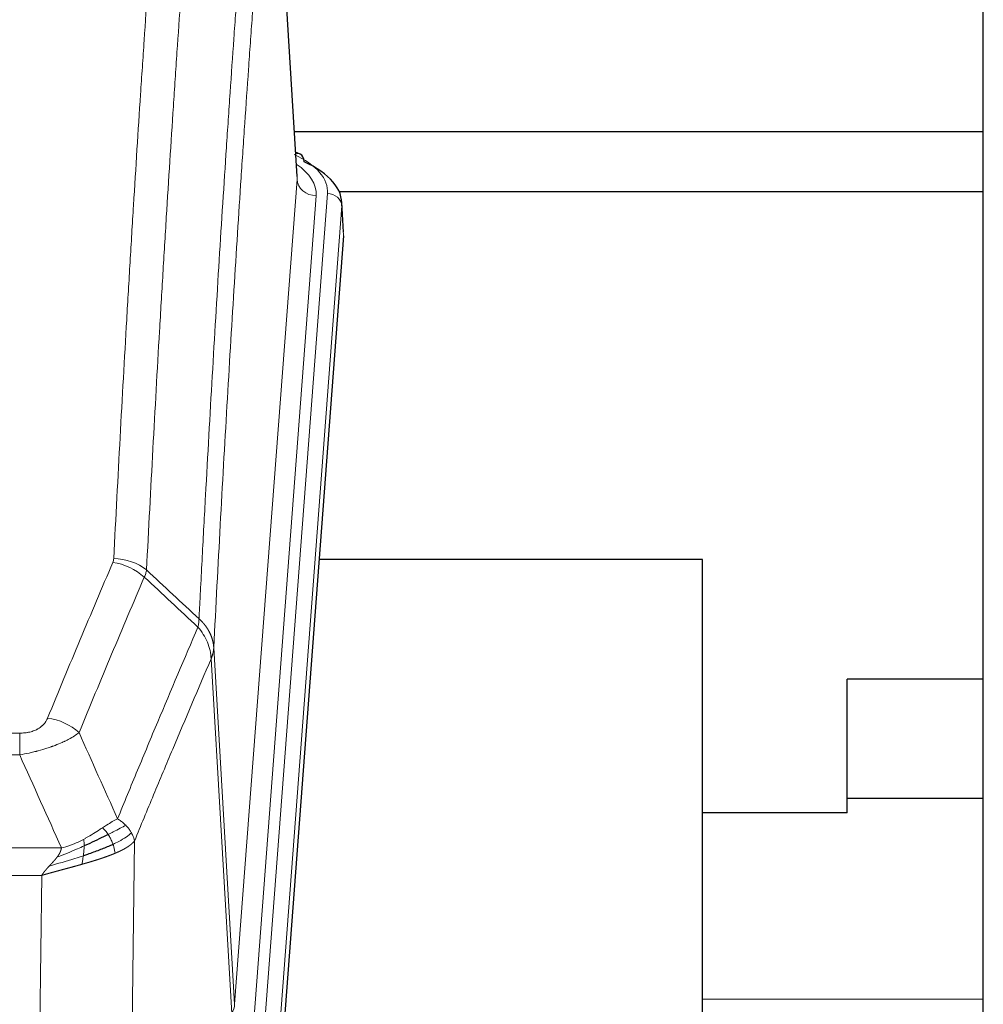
# Model space of a CAD drawing. Header units: inches. Extents: x 0 to 23760, y -13 to 16800.
# Tile 137 of 247: x 6741 to 6943, y 14098 to 14304. Entities that reach past the tile are written whole.
import ezdxf

# ---------------------------------------------------------------- set-up
doc = ezdxf.new("R2010")
doc.units = ezdxf.units.IN
doc.layers.add('1', color=7, linetype='Continuous', true_color=0xffffff)

msp = doc.modelspace()

# ---------------------------------------------------------------- linework, layer by layer
at = {"layer": '1', "color": 2, "linetype": 'Continuous', "lineweight": 25}
for p, q in [((6942.604, 13953.296), (6942.604, 14753.296)), ((6798.873, 14271.056), (6793.622, 14357.692)), ((6942.587, 14280.449), (6798.251, 14280.449)), ((6799.504, 14275.763), (6798.561, 14276.198)), ((6942.614, 14267.845), (6807.731, 14267.845)), ((6808.632, 14259.423), (6808.251, 14265.705)), ((6808.626, 14258.639), (6795.509, 14085.186)), ((6883.764, 14190.875), (6803.496, 14190.875)), ((6883.764, 14002.074), (6883.764, 14190.875)), ((6914.104, 14137.796), (6914.104, 14165.796)), ((6942.605, 14165.796), (6914.104, 14165.796)), ((6942.587, 14140.796), (6914.044, 14140.796)), ((6914.104, 14137.796), (6883.763, 14137.796))]:
    msp.add_line(p, q, dxfattribs=at)
at = {"layer": '1', "color": 110, "linetype": 'Continuous', "lineweight": 13}
for p, q in [((6798.868, 14270.48), (6793.62, 14357.07)), ((6785.802, 14097.707), (6798.868, 14270.48)), ((6802.86, 14267.054), (6789.794, 14094.281)), ((6792.141, 14094.128), (6805.252, 14267.489)), ((6808.246, 14264.919), (6795.135, 14091.558)), ((6808.626, 14258.639), (6808.246, 14264.919)), ((6781.425, 14172.384), (6785.802, 14097.707)), ((6785.221, 14095.798), (6780.869, 14170.05)), ((6535.433, 14154.503), (6740.776, 14154.503)), ((6740.776, 14149.939), (6740.776, 14154.503)), ((6740.776, 14149.939), (6535.433, 14149.939)), ((6764.826, 14131.905), (6763.869, 14056.255)), ((6526.702, 14130.46), (6749.507, 14130.46)), ((6745.394, 14124.716), (6530.814, 14124.716)), ((6744.426, 14048.22), (6745.394, 14124.716)), ((6942.608, 14098.796), (6883.77, 14098.796))]:
    msp.add_line(p, q, dxfattribs=at)
for centre, major_axis, ratio, start_param, end_param in [((6798.247, 14273.039), (1.258, 2.724), 0.6272114, 6.2831797, 6.7581181), ((6781.232, 14267.863), (24.034, 0.016), 0.461198, 6.2480186, 7.0671317), ((6778.841, 14267.428), (24.034, 0.016), 0.461198, 6.2480186, 6.8801307), ((6802.86, 14270.602), (3.989, -0.302), 0.8864705, 3.2608937, 4.7793301), ((6805.252, 14264.828), (2.991, -0.226), 0.8864705, 0.119301, 1.6377375), ((6760.284, 14181.963), (-9.188, 3.948), 0.8056434, 4.2999866, 5.045624), ((6760.471, 14182.755), (-9.987, 0.512), 0.8285973, 3.9974013, 4.7548106), ((6746.623, 14149.501), (9.245, -3.812), 0.7933159, 1.14397, 1.886928), ((6765.776, 14098.219), (-20.038, 0.241), 0.4621297, 2.903225, 3.1123764)]:
    msp.add_ellipse(centre, major_axis=major_axis, ratio=ratio, start_param=start_param, end_param=end_param, dxfattribs=at)
at = {"layer": '1', "color": 2, "linetype": 'Continuous', "lineweight": 25}
for centre, major_axis, ratio, start_param, end_param in [((6798.247, 14273.039), (1.258, 2.724), 0.6272114, 5.3993548, 6.2831797), ((6781.232, 14265.202), (27.03, 0.194), 0.4633579, 6.2451225, 7.0642357)]:
    msp.add_ellipse(centre, major_axis=major_axis, ratio=ratio, start_param=start_param, end_param=end_param, dxfattribs=at)
at = {"layer": '1', "color": 110, "linetype": 'Continuous', "lineweight": 13}
for points, knots in [([(6760.471, 14191.044), (6760.909, 14199.623), (6761.799, 14216.541), (6762.72, 14232.984), (6763.422, 14245.136), (6763.658, 14249.158), (6764.134, 14257.14), (6764.374, 14261.102), (6765.099, 14272.897), (6765.59, 14280.639), (6766.214, 14290.163), (6766.339, 14292.06), (6766.59, 14295.839), (6766.969, 14301.483), (6767.351, 14307.057), (6768.122, 14318.112), (6769.164, 14332.601), (6770.772, 14353.586), (6771.872, 14367.076), (6772.43, 14373.696)], [0, 0, 0, 0, 0.125, 0.25, 0.25, 0.3125, 0.3125, 0.375, 0.375, 0.5, 0.5, 0.53125, 0.53125, 0.5625, 0.625, 0.625, 0.75, 0.875, 1, 1, 1, 1]), ([(6779.313, 14371.106), (6778.755, 14364.494), (6777.653, 14351.019), (6776.043, 14330.059), (6774.999, 14315.586), (6774.228, 14304.545), (6773.845, 14298.977), (6773.466, 14293.339), (6773.214, 14289.565), (6773.089, 14287.67), (6772.465, 14278.157), (6771.973, 14270.424), (6771.246, 14258.643), (6771.006, 14254.686), (6770.53, 14246.713), (6770.294, 14242.696), (6769.591, 14230.558), (6768.669, 14214.135), (6767.777, 14197.236), (6767.339, 14188.668)], [0, 0, 0, 0, 0.125, 0.25, 0.375, 0.375, 0.4375, 0.46875, 0.46875, 0.5, 0.5, 0.625, 0.625, 0.6875, 0.6875, 0.75, 0.75, 0.875, 1, 1, 1, 1]), ([(6778.336, 14178.446), (6778.391, 14179.536), (6778.447, 14180.624), (6778.559, 14182.797), (6778.728, 14186.05), (6779.123, 14193.6), (6779.467, 14200.002), (6780.16, 14212.711), (6781.1, 14229.409), (6782.559, 14253.71), (6783.563, 14269.415), (6784.137, 14278.109), (6784.201, 14279.073), (6784.329, 14280.997), (6784.522, 14283.877), (6784.973, 14290.556), (6785.365, 14296.208), (6785.693, 14300.879), (6785.759, 14301.811), (6785.891, 14303.671), (6786.089, 14306.455), (6786.554, 14312.909), (6786.957, 14318.367), (6787.769, 14329.186), (6788.866, 14343.351), (6789.993, 14356.995), (6790.565, 14363.686)], [0, 0, 0, 0, 0.015625, 0.015625, 0.03125, 0.0625, 0.125, 0.125, 0.25, 0.375, 0.5, 0.5, 0.515625, 0.515625, 0.53125, 0.5625, 0.625, 0.625, 0.640625, 0.640625, 0.65625, 0.6875, 0.75, 0.75, 0.875, 1, 1, 1, 1]), ([(6793.62, 14357.07), (6793.05, 14350.397), (6791.926, 14336.791), (6790.832, 14322.666), (6790.022, 14311.878), (6789.621, 14306.436), (6789.157, 14300.001), (6788.959, 14297.225), (6788.828, 14295.37), (6788.762, 14294.441), (6788.434, 14289.784), (6788.044, 14284.148), (6787.594, 14277.489), (6787.402, 14274.618), (6787.274, 14272.699), (6787.21, 14271.738), (6786.638, 14263.07), (6785.637, 14247.413), (6784.182, 14223.187), (6782.776, 14198.218), (6781.87, 14181.078), (6781.425, 14172.384)], [0, 0, 0, 0, 0.125, 0.25, 0.25, 0.3125, 0.34375, 0.359375, 0.359375, 0.375, 0.375, 0.4375, 0.46875, 0.484375, 0.484375, 0.5, 0.5, 0.625, 0.75, 0.875, 1, 1, 1, 1]), ([(6746.623, 14157.657), (6747.757, 14160.418), (6748.892, 14163.169), (6751.164, 14168.646), (6752.302, 14171.374), (6755.717, 14179.522), (6757.998, 14184.908), (6760.284, 14190.249)], [0, 0, 0, 0, 0.25, 0.25, 0.5, 0.5, 1, 1, 1, 1]), ([(6760.471, 14191.044), (6760.464, 14190.91), (6760.446, 14190.776), (6760.383, 14190.511), (6760.34, 14190.38), (6760.284, 14190.249)], [0, 0, 0, 0, 0.5, 0.5, 1, 1, 1, 1]), ([(6766.88, 14187.162), (6764.592, 14181.826), (6762.308, 14176.444), (6758.889, 14168.303), (6757.75, 14165.578), (6755.475, 14160.106), (6754.338, 14157.358), (6753.203, 14154.599)], [0, 0, 0, 0, 0.5, 0.5, 0.75, 0.75, 1, 1, 1, 1]), ([(6778.336, 14178.446), (6778.315, 14178.182), (6778.299, 14177.895), (6778.241, 14177.305), (6778.199, 14177.002), (6778.124, 14176.708)], [0, 0, 0, 0, 0.5, 0.5, 1, 1, 1, 1]), ([(6778.336, 14178.446), (6778.348, 14178.434), (6778.374, 14178.411), (6778.412, 14178.377), (6778.45, 14178.342), (6778.488, 14178.307), (6778.526, 14178.271), (6778.565, 14178.234), (6778.603, 14178.198), (6778.642, 14178.16), (6778.681, 14178.123), (6778.719, 14178.084), (6778.758, 14178.046), (6778.797, 14178.007), (6778.836, 14177.967), (6778.875, 14177.927), (6778.914, 14177.886), (6778.954, 14177.845), (6778.993, 14177.804), (6779.032, 14177.762), (6779.071, 14177.719), (6779.11, 14177.676), (6779.15, 14177.632), (6779.189, 14177.588), (6779.228, 14177.544), (6779.267, 14177.499), (6779.306, 14177.453), (6779.345, 14177.407), (6779.385, 14177.36), (6779.424, 14177.313), (6779.462, 14177.265), (6779.501, 14177.217), (6779.54, 14177.168), (6779.579, 14177.119), (6779.617, 14177.069), (6779.656, 14177.019), (6779.694, 14176.968), (6779.733, 14176.917), (6779.771, 14176.865), (6779.809, 14176.812), (6779.846, 14176.759), (6779.884, 14176.706), (6779.922, 14176.651), (6779.959, 14176.597), (6779.996, 14176.542), (6780.033, 14176.486), (6780.07, 14176.429), (6780.106, 14176.372), (6780.142, 14176.315), (6780.178, 14176.257), (6780.214, 14176.198), (6780.249, 14176.139), (6780.285, 14176.08), (6780.319, 14176.019), (6780.354, 14175.958), (6780.388, 14175.897), (6780.422, 14175.835), (6780.456, 14175.773), (6780.489, 14175.709), (6780.524, 14175.641), (6780.561, 14175.568), (6780.6, 14175.491), (6780.637, 14175.413), (6780.674, 14175.334), (6780.71, 14175.256), (6780.745, 14175.177), (6780.779, 14175.098), (6780.812, 14175.018), (6780.845, 14174.939), (6780.877, 14174.859), (6780.908, 14174.778), (6780.938, 14174.698), (6780.967, 14174.618), (6780.995, 14174.537), (6781.023, 14174.456), (6781.049, 14174.375), (6781.075, 14174.293), (6781.1, 14174.212), (6781.124, 14174.13), (6781.147, 14174.048), (6781.169, 14173.966), (6781.191, 14173.884), (6781.211, 14173.801), (6781.231, 14173.719), (6781.25, 14173.636), (6781.268, 14173.553), (6781.285, 14173.47), (6781.301, 14173.387), (6781.316, 14173.304), (6781.33, 14173.221), (6781.344, 14173.137), (6781.357, 14173.054), (6781.368, 14172.97), (6781.379, 14172.887), (6781.389, 14172.803), (6781.398, 14172.719), (6781.406, 14172.635), (6781.413, 14172.552), (6781.42, 14172.468), (6781.423, 14172.412), (6781.425, 14172.384)], [0, 0, 0, 0, 0.0069372, 0.0139334, 0.0209887, 0.028103, 0.0352764, 0.0425088, 0.0498003, 0.0571509, 0.0645605, 0.0720292, 0.0795569, 0.0871437, 0.0947896, 0.1024945, 0.1102584, 0.1180815, 0.1259636, 0.1339048, 0.141905, 0.1499643, 0.1580827, 0.1662601, 0.1744966, 0.1827922, 0.1911468, 0.1995605, 0.2080333, 0.2165651, 0.225156, 0.233806, 0.2425151, 0.2512832, 0.2601104, 0.2689967, 0.277942, 0.2869465, 0.29601, 0.3051325, 0.3143142, 0.3235549, 0.3328547, 0.3422136, 0.3516315, 0.3611085, 0.3706446, 0.3802398, 0.3898941, 0.3996074, 0.4093798, 0.4192113, 0.4291019, 0.4390515, 0.4490602, 0.459128, 0.4692549, 0.4794409, 0.4896859, 0.4999901, 0.5124905, 0.524991, 0.5374914, 0.5499918, 0.5624922, 0.5749926, 0.587493, 0.5999934, 0.6124937, 0.6249941, 0.6374944, 0.6499948, 0.6624951, 0.6749954, 0.6874957, 0.699996, 0.7124963, 0.7249966, 0.7374968, 0.7499971, 0.7624973, 0.7749976, 0.7874978, 0.799998, 0.8124982, 0.8249984, 0.8374986, 0.8499988, 0.8624989, 0.8749991, 0.8874992, 0.8999993, 0.9124995, 0.9249996, 0.9374997, 0.9499998, 0.9624998, 0.9749999, 0.9875, 1, 1, 1, 1]), ([(6761.27, 14136.551), (6762.668, 14139.966), (6764.067, 14143.364), (6766.869, 14150.126), (6768.272, 14153.49), (6772.486, 14163.529), (6775.302, 14170.153), (6778.124, 14176.708)], [0, 0, 0, 0, 0.25, 0.25, 0.5, 0.5, 1, 1, 1, 1]), ([(6778.124, 14176.708), (6778.532, 14176.225), (6778.905, 14175.715), (6779.564, 14174.651), (6779.849, 14174.098), (6780.32, 14172.967), (6780.506, 14172.388), (6780.77, 14171.221), (6780.848, 14170.633), (6780.869, 14170.05)], [0, 0, 0, 0, 0.25, 0.25, 0.5, 0.5, 0.75, 0.75, 1, 1, 1, 1]), ([(6781.425, 14172.384), (6781.425, 14172.377), (6781.423, 14172.351), (6781.42, 14172.294), (6781.413, 14172.203), (6781.401, 14172.076), (6781.383, 14171.914), (6781.354, 14171.716), (6781.312, 14171.484), (6781.268, 14171.285), (6781.23, 14171.131), (6781.204, 14171.035), (6781.178, 14170.941), (6781.151, 14170.85), (6781.124, 14170.76), (6781.096, 14170.673), (6781.068, 14170.588), (6781.04, 14170.504), (6781.011, 14170.424), (6780.983, 14170.345), (6780.954, 14170.268), (6780.926, 14170.194), (6780.897, 14170.121), (6780.878, 14170.074), (6780.869, 14170.05)], [0, 0, 0, 0, 0.0092499, 0.0337179, 0.073404, 0.128308, 0.1984299, 0.2837694, 0.3843264, 0.5001005, 0.5424888, 0.5838484, 0.6241794, 0.6634821, 0.7017567, 0.7390032, 0.7752221, 0.8104134, 0.8445775, 0.8777146, 0.909825, 0.9409091, 0.9709673, 1, 1, 1, 1]), ([(6780.869, 14170.05), (6778.183, 14163.818), (6775.503, 14157.522), (6771.493, 14147.986), (6770.157, 14144.792), (6767.489, 14138.372), (6766.157, 14135.146), (6764.826, 14131.905)], [0, 0, 0, 0, 0.5, 0.5, 0.75, 0.75, 1, 1, 1, 1]), ([(6746.623, 14157.657), (6746.602, 14157.606), (6746.58, 14157.555), (6746.533, 14157.453), (6746.509, 14157.402), (6746.434, 14157.251), (6746.379, 14157.151), (6746.262, 14156.953), (6746.198, 14156.856), (6746.061, 14156.663), (6745.988, 14156.568), (6745.831, 14156.38), (6745.747, 14156.287), (6745.612, 14156.151), (6745.565, 14156.105), (6745.469, 14156.016), (6745.419, 14155.971), (6745.265, 14155.84), (6745.157, 14155.756), (6744.929, 14155.593), (6744.809, 14155.514), (6744.62, 14155.401), (6744.523, 14155.346), (6744.422, 14155.293), (6744.353, 14155.257), (6744.319, 14155.24), (6744.144, 14155.154), (6744, 14155.091), (6743.553, 14154.914), (6743.236, 14154.815), (6742.816, 14154.715), (6742.731, 14154.696), (6742.558, 14154.661), (6742.471, 14154.645), (6742.209, 14154.601), (6742.033, 14154.577), (6741.679, 14154.54), (6741.5, 14154.526), (6741.14, 14154.507), (6740.958, 14154.503), (6740.776, 14154.503)], [0, 0, 0, 0, 0.03125, 0.03125, 0.0625, 0.0625, 0.125, 0.125, 0.1875, 0.1875, 0.25, 0.25, 0.3125, 0.3125, 0.34375, 0.34375, 0.375, 0.375, 0.4375, 0.4375, 0.5, 0.5, 0.53125, 0.546875, 0.546875, 0.5625, 0.5625, 0.625, 0.625, 0.75, 0.75, 0.78125, 0.78125, 0.8125, 0.8125, 0.875, 0.875, 0.9375, 0.9375, 1, 1, 1, 1]), ([(6753.203, 14154.599), (6752.905, 14154.366), (6752.579, 14154.135), (6751.866, 14153.678), (6751.479, 14153.451), (6750.851, 14153.115), (6750.579, 14152.976), (6750.294, 14152.837), (6750.179, 14152.782), (6750.121, 14152.754), (6749.945, 14152.672), (6749.826, 14152.617), (6749.224, 14152.346), (6748.715, 14152.135), (6748.043, 14151.879), (6747.906, 14151.829), (6747.699, 14151.753), (6747.63, 14151.728), (6747.49, 14151.678), (6747.42, 14151.654), (6747.068, 14151.531), (6746.781, 14151.435), (6745.905, 14151.154), (6745.3, 14150.976), (6744.596, 14150.787), (6744.518, 14150.766), (6744.36, 14150.725), (6744.281, 14150.704), (6744.043, 14150.643), (6743.884, 14150.603), (6743.404, 14150.486), (6743.081, 14150.41), (6742.106, 14150.193), (6741.446, 14150.06), (6740.776, 14149.939)], [0, 0, 0, 0, 0.125, 0.125, 0.25, 0.25, 0.3125, 0.328125, 0.328125, 0.34375, 0.34375, 0.375, 0.375, 0.5, 0.5, 0.53125, 0.53125, 0.546875, 0.546875, 0.5625, 0.5625, 0.625, 0.625, 0.75, 0.75, 0.765625, 0.765625, 0.78125, 0.78125, 0.8125, 0.8125, 0.875, 0.875, 1, 1, 1, 1]), ([(6761.27, 14136.551), (6760.577, 14136.224), (6759.81, 14135.758), (6758.684, 14135.038), (6758.393, 14134.85), (6758.094, 14134.656)], [0, 0, 0, 0, 0.75, 0.75, 1, 1, 1, 1]), ([(6762.977, 14135.207), (6762.854, 14135.33), (6762.726, 14135.452), (6762.394, 14135.748), (6762.183, 14135.919), (6761.741, 14136.246), (6761.51, 14136.403), (6761.27, 14136.551)], [0, 0, 0, 0, 0.25, 0.25, 0.625, 0.625, 1, 1, 1, 1]), ([(6758.094, 14134.656), (6757.945, 14134.559), (6757.793, 14134.461), (6757.179, 14134.064), (6756.7, 14133.757), (6755.706, 14133.143), (6755.191, 14132.836), (6754.484, 14132.442), (6754.305, 14132.344), (6754.125, 14132.248)], [0, 0, 0, 0, 0.125, 0.125, 0.5, 0.5, 0.875, 0.875, 1, 1, 1, 1]), ([(6759.319, 14133.276), (6759.22, 14133.431), (6759.119, 14133.579), (6758.862, 14133.923), (6758.704, 14134.107), (6758.394, 14134.422), (6758.24, 14134.554), (6758.094, 14134.656)], [0, 0, 0, 0, 0.25, 0.25, 0.625, 0.625, 1, 1, 1, 1]), ([(6762.977, 14135.207), (6762.278, 14134.824), (6761.407, 14134.352), (6760.047, 14133.646), (6759.69, 14133.463), (6759.319, 14133.276)], [0, 0, 0, 0, 0.75, 0.75, 1, 1, 1, 1]), ([(6764.187, 14133.619), (6763.575, 14133.035), (6762.679, 14132.426), (6761.149, 14131.611), (6760.739, 14131.407), (6760.304, 14131.203)], [0, 0, 0, 0, 0.75, 0.75, 1, 1, 1, 1]), ([(6764.187, 14133.619), (6764.148, 14133.688), (6764.108, 14133.757), (6763.94, 14134.033), (6763.801, 14134.237), (6763.498, 14134.635), (6763.333, 14134.83), (6763.098, 14135.082), (6763.038, 14135.145), (6762.977, 14135.207)], [0, 0, 0, 0, 0.125, 0.125, 0.5, 0.5, 0.875, 0.875, 1, 1, 1, 1]), ([(6764.826, 14131.905), (6764.742, 14132.339), (6764.6, 14132.772), (6764.337, 14133.339), (6764.265, 14133.479), (6764.187, 14133.619)], [0, 0, 0, 0, 0.75, 0.75, 1, 1, 1, 1]), ([(6754.125, 14132.248), (6753.765, 14132.057), (6753.397, 14131.871), (6751.904, 14131.168), (6750.727, 14130.725), (6749.507, 14130.46)], [0, 0, 0, 0, 0.25, 0.25, 1, 1, 1, 1]), ([(6754.275, 14130.879), (6754.277, 14131.034), (6754.275, 14131.182), (6754.262, 14131.525), (6754.246, 14131.709), (6754.198, 14132.021), (6754.165, 14132.15), (6754.125, 14132.248)], [0, 0, 0, 0, 0.25, 0.25, 0.625, 0.625, 1, 1, 1, 1]), ([(6760.304, 14131.203), (6760.274, 14131.291), (6760.241, 14131.38), (6760.107, 14131.737), (6759.994, 14132.008), (6759.744, 14132.536), (6759.608, 14132.794), (6759.417, 14133.119), (6759.368, 14133.198), (6759.319, 14133.276)], [0, 0, 0, 0, 0.125, 0.125, 0.5, 0.5, 0.875, 0.875, 1, 1, 1, 1]), ([(6764.826, 14131.905), (6764.82, 14131.898), (6764.809, 14131.884), (6764.79, 14131.862), (6764.772, 14131.841), (6764.754, 14131.82), (6764.735, 14131.798), (6764.716, 14131.777), (6764.697, 14131.756), (6764.678, 14131.735), (6764.659, 14131.714), (6764.64, 14131.694), (6764.62, 14131.673), (6764.6, 14131.652), (6764.58, 14131.632), (6764.56, 14131.611), (6764.54, 14131.591), (6764.52, 14131.571), (6764.499, 14131.55), (6764.478, 14131.53), (6764.458, 14131.51), (6764.437, 14131.49), (6764.416, 14131.471), (6764.394, 14131.451), (6764.373, 14131.431), (6764.352, 14131.412), (6764.33, 14131.392), (6764.308, 14131.373), (6764.286, 14131.353), (6764.264, 14131.334), (6764.242, 14131.315), (6764.22, 14131.296), (6764.198, 14131.277), (6764.175, 14131.258), (6764.153, 14131.239), (6764.13, 14131.22), (6764.107, 14131.202), (6764.085, 14131.183), (6764.062, 14131.165), (6764.039, 14131.146), (6764.015, 14131.128), (6763.992, 14131.11), (6763.969, 14131.092), (6763.946, 14131.074), (6763.922, 14131.056), (6763.899, 14131.038), (6763.875, 14131.02), (6763.851, 14131.002), (6763.827, 14130.985), (6763.804, 14130.967), (6763.78, 14130.949), (6763.756, 14130.932), (6763.732, 14130.915), (6763.707, 14130.898), (6763.683, 14130.88), (6763.659, 14130.863), (6763.635, 14130.846), (6763.61, 14130.83), (6763.586, 14130.813), (6763.562, 14130.796), (6763.537, 14130.779), (6763.512, 14130.763), (6763.488, 14130.746), (6763.463, 14130.73), (6763.439, 14130.714), (6763.414, 14130.698), (6763.389, 14130.681), (6763.364, 14130.665), (6763.339, 14130.649), (6763.315, 14130.633), (6763.29, 14130.618), (6763.265, 14130.602), (6763.24, 14130.586), (6763.215, 14130.571), (6763.19, 14130.555), (6763.165, 14130.54), (6763.14, 14130.525), (6763.115, 14130.509), (6763.09, 14130.494), (6763.065, 14130.479), (6763.04, 14130.464), (6763.015, 14130.449), (6762.99, 14130.434), (6762.964, 14130.42), (6762.939, 14130.405), (6762.914, 14130.39), (6762.889, 14130.376), (6762.864, 14130.361), (6762.839, 14130.347), (6762.814, 14130.333), (6762.789, 14130.318), (6762.764, 14130.304), (6762.739, 14130.29), (6762.714, 14130.276), (6762.689, 14130.262), (6762.664, 14130.249), (6762.639, 14130.235), (6762.614, 14130.221), (6762.589, 14130.208), (6762.564, 14130.194), (6762.539, 14130.181), (6762.514, 14130.167), (6762.49, 14130.154), (6762.465, 14130.141), (6762.44, 14130.128), (6762.415, 14130.115), (6762.391, 14130.102), (6762.366, 14130.089), (6762.341, 14130.076), (6762.317, 14130.063), (6762.292, 14130.051), (6762.268, 14130.038), (6762.243, 14130.026), (6762.219, 14130.013), (6762.195, 14130.001), (6762.17, 14129.988), (6762.146, 14129.976), (6762.122, 14129.964), (6762.098, 14129.952), (6762.074, 14129.94), (6762.05, 14129.928), (6762.026, 14129.916), (6762.002, 14129.904), (6761.978, 14129.893), (6761.954, 14129.881), (6761.93, 14129.87), (6761.907, 14129.858), (6761.883, 14129.847), (6761.86, 14129.835), (6761.836, 14129.824), (6761.813, 14129.813), (6761.789, 14129.802), (6761.766, 14129.791), (6761.743, 14129.78), (6761.72, 14129.769), (6761.697, 14129.758), (6761.674, 14129.747), (6761.651, 14129.737), (6761.628, 14129.726), (6761.606, 14129.715), (6761.583, 14129.705), (6761.56, 14129.694), (6761.538, 14129.684), (6761.515, 14129.674), (6761.493, 14129.664), (6761.471, 14129.654), (6761.449, 14129.643), (6761.427, 14129.633), (6761.405, 14129.624), (6761.383, 14129.614), (6761.361, 14129.604), (6761.34, 14129.594), (6761.318, 14129.585), (6761.297, 14129.575), (6761.275, 14129.565), (6761.254, 14129.556), (6761.233, 14129.547), (6761.212, 14129.537), (6761.191, 14129.528), (6761.17, 14129.519), (6761.149, 14129.51), (6761.129, 14129.501), (6761.108, 14129.492), (6761.088, 14129.483), (6761.067, 14129.474), (6761.047, 14129.465), (6761.027, 14129.457), (6761.007, 14129.448), (6760.987, 14129.439), (6760.967, 14129.431), (6760.948, 14129.422), (6760.928, 14129.414), (6760.909, 14129.406), (6760.889, 14129.397), (6760.87, 14129.389), (6760.851, 14129.381), (6760.832, 14129.373), (6760.813, 14129.365), (6760.801, 14129.36), (6760.795, 14129.357)], [0, 0, 0, 0, 0.0080212, 0.0160154, 0.0239827, 0.0319231, 0.0398365, 0.0477229, 0.0555824, 0.0634149, 0.0712205, 0.0789992, 0.0867509, 0.0944756, 0.1021734, 0.1098443, 0.1174881, 0.1251051, 0.1326951, 0.1402581, 0.1477942, 0.1553034, 0.1627856, 0.1702408, 0.1776691, 0.1850704, 0.1924448, 0.1997923, 0.2071128, 0.2144063, 0.2216729, 0.2289126, 0.2361253, 0.243311, 0.2504698, 0.2576016, 0.2647065, 0.2717845, 0.2788355, 0.2858595, 0.2928566, 0.2998268, 0.30677, 0.3136862, 0.3205755, 0.3274379, 0.3342733, 0.3410817, 0.3478632, 0.3546178, 0.3613454, 0.3680461, 0.3747198, 0.3813665, 0.3879863, 0.3945792, 0.4011451, 0.4076841, 0.4141961, 0.4206811, 0.4271393, 0.4335704, 0.4399746, 0.4463519, 0.4527022, 0.4590256, 0.465322, 0.4715915, 0.477834, 0.4840496, 0.4902382, 0.4963999, 0.5025346, 0.5086424, 0.5147232, 0.5207771, 0.526804, 0.532804, 0.5387771, 0.5447232, 0.5506423, 0.5565345, 0.5623997, 0.568238, 0.5740494, 0.5798338, 0.5855912, 0.5913217, 0.5970253, 0.6027019, 0.6083515, 0.6139742, 0.61957, 0.6251388, 0.6306807, 0.6361956, 0.6416836, 0.6471446, 0.6525787, 0.6579858, 0.663366, 0.6687192, 0.6740455, 0.6793448, 0.6846172, 0.6898627, 0.6950812, 0.7002727, 0.7054373, 0.710575, 0.7156857, 0.7207694, 0.7258262, 0.7308561, 0.735859, 0.740835, 0.745784, 0.7507061, 0.7556012, 0.7604694, 0.7653107, 0.7701249, 0.7749123, 0.7796727, 0.7844061, 0.7891127, 0.7937922, 0.7984448, 0.8030705, 0.8076692, 0.812241, 0.8167858, 0.8213037, 0.8257947, 0.8302587, 0.8346957, 0.8391058, 0.843489, 0.8478452, 0.8521745, 0.8564768, 0.8607522, 0.8650006, 0.8692221, 0.8734166, 0.8775842, 0.8817249, 0.8858386, 0.8899254, 0.8939852, 0.8980181, 0.902024, 0.906003, 0.909955, 0.9138802, 0.9177783, 0.9216495, 0.9254938, 0.9293111, 0.9331015, 0.936865, 0.9406015, 0.944311, 0.9479937, 0.9516493, 0.9552781, 0.9588799, 0.9624547, 0.9660026, 0.9695236, 0.9730176, 0.9764847, 0.9799249, 0.9833381, 0.9867243, 0.9900837, 0.993416, 0.9967215, 1, 1, 1, 1]), ([(6754.275, 14130.879), (6753.818, 14130.675), (6753.354, 14130.471), (6751.483, 14129.666), (6750.047, 14129.083), (6748.636, 14128.561)], [0, 0, 0, 0, 0.25, 0.25, 1, 1, 1, 1]), ([(6748.636, 14128.561), (6748.644, 14128.572), (6748.66, 14128.593), (6748.684, 14128.625), (6748.707, 14128.657), (6748.73, 14128.689), (6748.753, 14128.72), (6748.775, 14128.752), (6748.797, 14128.783), (6748.819, 14128.815), (6748.84, 14128.846), (6748.861, 14128.877), (6748.882, 14128.908), (6748.902, 14128.939), (6748.922, 14128.97), (6748.942, 14129.001), (6748.961, 14129.031), (6748.98, 14129.062), (6748.999, 14129.092), (6749.017, 14129.123), (6749.035, 14129.153), (6749.053, 14129.183), (6749.07, 14129.213), (6749.087, 14129.243), (6749.104, 14129.273), (6749.12, 14129.303), (6749.136, 14129.332), (6749.152, 14129.362), (6749.167, 14129.391), (6749.182, 14129.421), (6749.197, 14129.45), (6749.211, 14129.479), (6749.225, 14129.508), (6749.239, 14129.537), (6749.252, 14129.566), (6749.265, 14129.594), (6749.278, 14129.623), (6749.29, 14129.652), (6749.302, 14129.68), (6749.314, 14129.708), (6749.325, 14129.737), (6749.336, 14129.765), (6749.347, 14129.793), (6749.357, 14129.821), (6749.368, 14129.848), (6749.377, 14129.876), (6749.387, 14129.904), (6749.396, 14129.931), (6749.404, 14129.959), (6749.413, 14129.986), (6749.421, 14130.013), (6749.429, 14130.04), (6749.436, 14130.067), (6749.443, 14130.094), (6749.45, 14130.121), (6749.456, 14130.148), (6749.462, 14130.174), (6749.468, 14130.201), (6749.473, 14130.227), (6749.478, 14130.253), (6749.483, 14130.279), (6749.488, 14130.305), (6749.492, 14130.331), (6749.495, 14130.357), (6749.499, 14130.383), (6749.502, 14130.409), (6749.505, 14130.434), (6749.506, 14130.451), (6749.507, 14130.46)], [0, 0, 0, 0, 0.0185022, 0.0368847, 0.0551481, 0.073293, 0.0913199, 0.1092294, 0.1270222, 0.1446988, 0.1622598, 0.1797059, 0.1970378, 0.2142561, 0.2313614, 0.2483544, 0.265236, 0.2820066, 0.2986672, 0.3152184, 0.331661, 0.3479958, 0.3642235, 0.380345, 0.3963611, 0.4122725, 0.4280803, 0.4437851, 0.459388, 0.4748898, 0.4902915, 0.5055939, 0.5207981, 0.535905, 0.5509156, 0.565831, 0.5806521, 0.5953801, 0.6100159, 0.6245607, 0.6390157, 0.6533819, 0.6676604, 0.6818526, 0.6959596, 0.7099825, 0.7239227, 0.7377815, 0.75156, 0.7652597, 0.7788818, 0.7924277, 0.8058989, 0.8192966, 0.8326224, 0.8458776, 0.8590638, 0.8721825, 0.8852351, 0.8982233, 0.9111485, 0.9240124, 0.9368166, 0.9495628, 0.9622525, 0.9748874, 0.9874694, 1, 1, 1, 1]), ([(6754.107, 14128.819), (6754.119, 14128.906), (6754.13, 14128.993), (6754.175, 14129.346), (6754.204, 14129.615), (6754.248, 14130.14), (6754.263, 14130.398), (6754.273, 14130.722), (6754.274, 14130.801), (6754.275, 14130.879)], [0, 0, 0, 0, 0.125, 0.125, 0.5, 0.5, 0.875, 0.875, 1, 1, 1, 1]), ([(6760.795, 14129.357), (6760.723, 14129.718), (6760.624, 14130.177), (6760.422, 14130.852), (6760.366, 14131.026), (6760.304, 14131.203)], [0, 0, 0, 0, 0.75, 0.75, 1, 1, 1, 1]), ([(6754.107, 14128.819), (6753.529, 14128.628), (6752.941, 14128.44), (6750.567, 14127.698), (6748.738, 14127.168), (6746.965, 14126.664)], [0, 0, 0, 0, 0.25, 0.25, 1, 1, 1, 1]), ([(6746.965, 14126.664), (6746.979, 14126.679), (6747.007, 14126.71), (6747.049, 14126.755), (6747.09, 14126.798), (6747.129, 14126.841), (6747.167, 14126.883), (6747.205, 14126.923), (6747.241, 14126.962), (6747.276, 14127), (6747.311, 14127.037), (6747.344, 14127.073), (6747.376, 14127.108), (6747.407, 14127.142), (6747.437, 14127.174), (6747.466, 14127.205), (6747.494, 14127.235), (6747.521, 14127.264), (6747.546, 14127.292), (6747.571, 14127.319), (6747.595, 14127.345), (6747.617, 14127.369), (6747.639, 14127.392), (6747.659, 14127.415), (6747.679, 14127.436), (6747.697, 14127.456), (6747.715, 14127.474), (6747.731, 14127.492), (6747.746, 14127.508), (6747.76, 14127.524), (6747.773, 14127.538), (6747.786, 14127.551), (6747.797, 14127.563), (6747.807, 14127.574), (6747.815, 14127.584), (6747.823, 14127.592), (6747.83, 14127.6), (6747.836, 14127.606), (6747.841, 14127.611), (6747.853, 14127.625), (6747.874, 14127.648), (6747.903, 14127.68), (6747.931, 14127.712), (6747.96, 14127.744), (6747.988, 14127.776), (6748.015, 14127.807), (6748.043, 14127.838), (6748.07, 14127.869), (6748.096, 14127.899), (6748.122, 14127.93), (6748.148, 14127.96), (6748.174, 14127.99), (6748.199, 14128.019), (6748.224, 14128.049), (6748.249, 14128.078), (6748.273, 14128.107), (6748.297, 14128.136), (6748.321, 14128.164), (6748.344, 14128.192), (6748.367, 14128.22), (6748.39, 14128.248), (6748.412, 14128.275), (6748.434, 14128.302), (6748.456, 14128.329), (6748.477, 14128.356), (6748.498, 14128.383), (6748.519, 14128.409), (6748.54, 14128.435), (6748.56, 14128.46), (6748.579, 14128.486), (6748.599, 14128.511), (6748.618, 14128.536), (6748.63, 14128.553), (6748.636, 14128.561)], [0, 0, 0, 0, 0.0247661, 0.0489206, 0.0724636, 0.0953949, 0.1177147, 0.1394229, 0.1605195, 0.1810045, 0.2008779, 0.2201398, 0.23879, 0.2568287, 0.2742558, 0.2910713, 0.3072753, 0.3228676, 0.3378484, 0.3522176, 0.3659752, 0.3791212, 0.3916556, 0.4035785, 0.4148897, 0.4255894, 0.4356775, 0.445154, 0.454019, 0.4622723, 0.4699141, 0.4769443, 0.4833629, 0.48917, 0.4943654, 0.4989493, 0.5029216, 0.5062824, 0.5090316, 0.5111692, 0.5284651, 0.5456049, 0.5625886, 0.5794163, 0.5960881, 0.612604, 0.6289642, 0.6451687, 0.6612176, 0.6771111, 0.6928491, 0.7084319, 0.7238594, 0.7391318, 0.7542492, 0.7692118, 0.7840195, 0.7986726, 0.8131712, 0.8275153, 0.8417051, 0.8557408, 0.8696224, 0.8833501, 0.8969241, 0.9103445, 0.9236114, 0.936725, 0.9496856, 0.9624932, 0.975148, 0.9876502, 1, 1, 1, 1]), ([(6760.795, 14129.357), (6760.78, 14129.351), (6760.751, 14129.339), (6760.706, 14129.32), (6760.662, 14129.301), (6760.618, 14129.283), (6760.573, 14129.265), (6760.528, 14129.246), (6760.484, 14129.228), (6760.439, 14129.209), (6760.394, 14129.191), (6760.349, 14129.173), (6760.304, 14129.155), (6760.259, 14129.136), (6760.213, 14129.118), (6760.168, 14129.1), (6760.122, 14129.082), (6760.077, 14129.064), (6760.031, 14129.046), (6759.985, 14129.028), (6759.939, 14129.01), (6759.893, 14128.992), (6759.847, 14128.975), (6759.801, 14128.957), (6759.755, 14128.939), (6759.709, 14128.921), (6759.662, 14128.904), (6759.616, 14128.886), (6759.569, 14128.869), (6759.523, 14128.851), (6759.476, 14128.833), (6759.429, 14128.816), (6759.382, 14128.799), (6759.335, 14128.781), (6759.288, 14128.764), (6759.241, 14128.746), (6759.194, 14128.729), (6759.147, 14128.712), (6759.1, 14128.695), (6759.052, 14128.678), (6759.005, 14128.66), (6758.958, 14128.643), (6758.91, 14128.626), (6758.862, 14128.609), (6758.815, 14128.592), (6758.767, 14128.575), (6758.719, 14128.558), (6758.672, 14128.542), (6758.624, 14128.525), (6758.576, 14128.508), (6758.528, 14128.491), (6758.48, 14128.475), (6758.432, 14128.458), (6758.384, 14128.441), (6758.335, 14128.425), (6758.287, 14128.408), (6758.239, 14128.391), (6758.191, 14128.375), (6758.142, 14128.359), (6758.094, 14128.342), (6758.046, 14128.326), (6757.997, 14128.309), (6757.949, 14128.293), (6757.9, 14128.277), (6757.852, 14128.261), (6757.803, 14128.244), (6757.754, 14128.228), (6757.706, 14128.212), (6757.657, 14128.196), (6757.608, 14128.18), (6757.559, 14128.164), (6757.511, 14128.148), (6757.462, 14128.132), (6757.413, 14128.116), (6757.364, 14128.1), (6757.315, 14128.084), (6757.266, 14128.068), (6757.217, 14128.053), (6757.168, 14128.037), (6757.119, 14128.021), (6757.07, 14128.005), (6757.021, 14127.99), (6756.972, 14127.974), (6756.923, 14127.959), (6756.874, 14127.943), (6756.825, 14127.927), (6756.776, 14127.912), (6756.727, 14127.897), (6756.678, 14127.881), (6756.629, 14127.866), (6756.58, 14127.85), (6756.53, 14127.835), (6756.481, 14127.82), (6756.432, 14127.805), (6756.383, 14127.789), (6756.334, 14127.774), (6756.285, 14127.759), (6756.235, 14127.744), (6756.186, 14127.729), (6756.137, 14127.714), (6756.088, 14127.699), (6756.039, 14127.684), (6755.99, 14127.669), (6755.94, 14127.654), (6755.891, 14127.639), (6755.842, 14127.624), (6755.793, 14127.609), (6755.744, 14127.594), (6755.695, 14127.579), (6755.645, 14127.565), (6755.596, 14127.55), (6755.547, 14127.535), (6755.498, 14127.521), (6755.449, 14127.506), (6755.4, 14127.491), (6755.351, 14127.477), (6755.302, 14127.462), (6755.253, 14127.448), (6755.204, 14127.433), (6755.155, 14127.419), (6755.106, 14127.404), (6755.057, 14127.39), (6755.008, 14127.376), (6754.959, 14127.361), (6754.91, 14127.347), (6754.861, 14127.333), (6754.812, 14127.319), (6754.763, 14127.304), (6754.714, 14127.29), (6754.665, 14127.276), (6754.617, 14127.262), (6754.568, 14127.248), (6754.519, 14127.234), (6754.47, 14127.22), (6754.422, 14127.205), (6754.373, 14127.191), (6754.325, 14127.177), (6754.276, 14127.164), (6754.227, 14127.15), (6754.179, 14127.136), (6754.13, 14127.122), (6754.082, 14127.108), (6754.033, 14127.094), (6753.985, 14127.08), (6753.937, 14127.067), (6753.888, 14127.053), (6753.84, 14127.039), (6753.808, 14127.03), (6753.792, 14127.025)], [0, 0, 0, 0, 0.0076941, 0.0153765, 0.0230472, 0.0307061, 0.0383534, 0.045989, 0.0536129, 0.061225, 0.0688255, 0.0764143, 0.0839914, 0.0915567, 0.0991104, 0.1066524, 0.1141827, 0.1217013, 0.1292082, 0.1367034, 0.1441869, 0.1516588, 0.1591189, 0.1665674, 0.1740041, 0.1814292, 0.1888426, 0.1962444, 0.2036344, 0.2110128, 0.2183794, 0.2257344, 0.2330778, 0.2404094, 0.2477294, 0.2550377, 0.2623343, 0.2696193, 0.2768926, 0.2841542, 0.2914041, 0.2986424, 0.305869, 0.313084, 0.3202872, 0.3274789, 0.3346588, 0.3418271, 0.3489838, 0.3561287, 0.3632621, 0.3703837, 0.3774937, 0.3845921, 0.3916788, 0.3987539, 0.4058173, 0.412869, 0.4199092, 0.4269376, 0.4339544, 0.4409596, 0.4479532, 0.454935, 0.4619053, 0.4688639, 0.4758109, 0.4827462, 0.4896699, 0.496582, 0.5034825, 0.5103713, 0.5172485, 0.524114, 0.5309679, 0.5378102, 0.5446409, 0.55146, 0.5582674, 0.5650632, 0.5718474, 0.57862, 0.5853809, 0.5921303, 0.598868, 0.6055941, 0.6123087, 0.6190116, 0.6257029, 0.6323825, 0.6390506, 0.6457071, 0.652352, 0.6589853, 0.665607, 0.672217, 0.6788155, 0.6854024, 0.6919777, 0.6985414, 0.7050935, 0.7116341, 0.718163, 0.7246804, 0.7311862, 0.7376804, 0.744163, 0.750634, 0.7570935, 0.7635413, 0.7699776, 0.7764024, 0.7828155, 0.7892171, 0.7956072, 0.8019856, 0.8083525, 0.8147079, 0.8210516, 0.8273839, 0.8337045, 0.8400136, 0.8463112, 0.8525972, 0.8588716, 0.8651345, 0.8713859, 0.8776257, 0.8838539, 0.8900706, 0.8962758, 0.9024695, 0.9086516, 0.9148221, 0.9209812, 0.9271287, 0.9332646, 0.9393891, 0.945502, 0.9516034, 0.9576933, 0.9637717, 0.9698385, 0.9758938, 0.9819376, 0.9879699, 0.9939907, 1, 1, 1, 1]), ([(6753.792, 14127.025), (6753.825, 14127.197), (6753.864, 14127.393), (6753.946, 14127.825), (6753.989, 14128.06), (6754.056, 14128.473), (6754.082, 14128.644), (6754.107, 14128.819)], [0, 0, 0, 0, 0.375, 0.375, 0.75, 0.75, 1, 1, 1, 1]), ([(6753.792, 14127.025), (6753.77, 14127.019), (6753.727, 14127.007), (6753.662, 14126.989), (6753.597, 14126.97), (6753.532, 14126.952), (6753.467, 14126.934), (6753.402, 14126.915), (6753.337, 14126.897), (6753.271, 14126.879), (6753.206, 14126.86), (6753.141, 14126.842), (6753.076, 14126.824), (6753.011, 14126.806), (6752.946, 14126.788), (6752.88, 14126.769), (6752.815, 14126.751), (6752.75, 14126.733), (6752.685, 14126.715), (6752.62, 14126.697), (6752.554, 14126.679), (6752.489, 14126.661), (6752.424, 14126.643), (6752.359, 14126.625), (6752.293, 14126.607), (6752.228, 14126.589), (6752.163, 14126.571), (6752.098, 14126.553), (6752.032, 14126.535), (6751.967, 14126.517), (6751.902, 14126.499), (6751.837, 14126.481), (6751.772, 14126.463), (6751.706, 14126.446), (6751.641, 14126.428), (6751.576, 14126.41), (6751.511, 14126.392), (6751.446, 14126.374), (6751.381, 14126.357), (6751.315, 14126.339), (6751.25, 14126.321), (6751.185, 14126.303), (6751.12, 14126.286), (6751.055, 14126.268), (6750.99, 14126.25), (6750.925, 14126.233), (6750.86, 14126.215), (6750.795, 14126.197), (6750.73, 14126.18), (6750.665, 14126.162), (6750.601, 14126.144), (6750.536, 14126.127), (6750.471, 14126.109), (6750.406, 14126.092), (6750.341, 14126.074), (6750.277, 14126.057), (6750.212, 14126.039), (6750.147, 14126.022), (6750.083, 14126.004), (6750.018, 14125.987), (6749.954, 14125.969), (6749.889, 14125.952), (6749.825, 14125.934), (6749.76, 14125.917), (6749.696, 14125.9), (6749.631, 14125.882), (6749.567, 14125.865), (6749.503, 14125.847), (6749.439, 14125.83), (6749.374, 14125.813), (6749.31, 14125.795), (6749.246, 14125.778), (6749.182, 14125.761), (6749.118, 14125.743), (6749.054, 14125.726), (6748.99, 14125.709), (6748.926, 14125.691), (6748.863, 14125.674), (6748.799, 14125.657), (6748.735, 14125.64), (6748.672, 14125.622), (6748.608, 14125.605), (6748.544, 14125.588), (6748.481, 14125.571), (6748.418, 14125.553), (6748.354, 14125.536), (6748.291, 14125.519), (6748.228, 14125.502), (6748.164, 14125.484), (6748.101, 14125.467), (6748.038, 14125.45), (6747.975, 14125.433), (6747.912, 14125.416), (6747.849, 14125.399), (6747.787, 14125.381), (6747.724, 14125.364), (6747.661, 14125.347), (6747.599, 14125.33), (6747.536, 14125.313), (6747.474, 14125.296), (6747.411, 14125.279), (6747.349, 14125.262), (6747.287, 14125.244), (6747.224, 14125.227), (6747.162, 14125.21), (6747.1, 14125.193), (6747.038, 14125.176), (6746.976, 14125.159), (6746.914, 14125.142), (6746.853, 14125.125), (6746.791, 14125.108), (6746.729, 14125.091), (6746.668, 14125.074), (6746.606, 14125.057), (6746.545, 14125.04), (6746.484, 14125.022), (6746.422, 14125.005), (6746.361, 14124.988), (6746.3, 14124.971), (6746.239, 14124.954), (6746.178, 14124.937), (6746.118, 14124.92), (6746.057, 14124.903), (6745.996, 14124.886), (6745.936, 14124.869), (6745.875, 14124.852), (6745.815, 14124.835), (6745.754, 14124.818), (6745.694, 14124.801), (6745.634, 14124.784), (6745.574, 14124.767), (6745.514, 14124.75), (6745.454, 14124.733), (6745.414, 14124.721), (6745.394, 14124.716)], [0, 0, 0, 0, 0.0081592, 0.0163092, 0.0244501, 0.0325819, 0.0407045, 0.0488181, 0.0569225, 0.0650178, 0.0731041, 0.0811812, 0.0892493, 0.0973083, 0.1053581, 0.113399, 0.1214307, 0.1294534, 0.137467, 0.1454716, 0.1534671, 0.1614536, 0.169431, 0.1773994, 0.1853588, 0.1933091, 0.2012504, 0.2091827, 0.217106, 0.2250203, 0.2329256, 0.2408219, 0.2487092, 0.2565875, 0.2644568, 0.2723172, 0.2801686, 0.288011, 0.2958444, 0.303669, 0.3114845, 0.3192911, 0.3270888, 0.3348775, 0.3426574, 0.3504282, 0.3581902, 0.3659433, 0.3736874, 0.3814227, 0.389149, 0.3968665, 0.4045751, 0.4122748, 0.4199656, 0.4276476, 0.4353206, 0.4429849, 0.4506403, 0.4582868, 0.4659245, 0.4735534, 0.4811734, 0.4887846, 0.496387, 0.5039805, 0.5115653, 0.5191413, 0.5267084, 0.5342668, 0.5418164, 0.5493572, 0.5568893, 0.5644125, 0.5719271, 0.5794328, 0.5869298, 0.5944181, 0.6018976, 0.6093684, 0.6168305, 0.6242839, 0.6317285, 0.6391644, 0.6465917, 0.6540102, 0.6614201, 0.6688212, 0.6762137, 0.6835975, 0.6909727, 0.6983392, 0.705697, 0.7130462, 0.7203868, 0.7277187, 0.735042, 0.7423567, 0.7496628, 0.7569603, 0.7642491, 0.7715294, 0.7788011, 0.7860642, 0.7933187, 0.8005646, 0.807802, 0.8150309, 0.8222512, 0.8294629, 0.8366661, 0.8438608, 0.851047, 0.8582246, 0.8653938, 0.8725544, 0.8797065, 0.8868502, 0.8939854, 0.9011121, 0.9082303, 0.9153401, 0.9224414, 0.9295343, 0.9366187, 0.9436947, 0.9507623, 0.9578214, 0.9648722, 0.9719145, 0.9789485, 0.985974, 0.9929912, 1, 1, 1, 1]), ([(6745.394, 14124.716), (6745.4, 14124.724), (6745.41, 14124.741), (6745.426, 14124.767), (6745.443, 14124.794), (6745.46, 14124.82), (6745.478, 14124.847), (6745.495, 14124.874), (6745.514, 14124.901), (6745.532, 14124.929), (6745.551, 14124.957), (6745.571, 14124.985), (6745.591, 14125.013), (6745.611, 14125.042), (6745.631, 14125.071), (6745.652, 14125.1), (6745.674, 14125.13), (6745.695, 14125.16), (6745.718, 14125.19), (6745.74, 14125.22), (6745.763, 14125.251), (6745.786, 14125.282), (6745.81, 14125.313), (6745.834, 14125.345), (6745.859, 14125.377), (6745.884, 14125.409), (6745.909, 14125.441), (6745.935, 14125.474), (6745.961, 14125.506), (6745.987, 14125.54), (6746.014, 14125.573), (6746.042, 14125.607), (6746.069, 14125.641), (6746.097, 14125.675), (6746.126, 14125.71), (6746.155, 14125.745), (6746.184, 14125.78), (6746.214, 14125.815), (6746.244, 14125.851), (6746.274, 14125.887), (6746.305, 14125.923), (6746.336, 14125.959), (6746.368, 14125.996), (6746.4, 14126.033), (6746.432, 14126.071), (6746.465, 14126.108), (6746.498, 14126.146), (6746.532, 14126.184), (6746.566, 14126.223), (6746.6, 14126.262), (6746.635, 14126.301), (6746.67, 14126.34), (6746.705, 14126.379), (6746.741, 14126.419), (6746.778, 14126.459), (6746.814, 14126.5), (6746.852, 14126.54), (6746.889, 14126.581), (6746.927, 14126.623), (6746.952, 14126.65), (6746.965, 14126.664)], [0, 0, 0, 0, 0.0121901, 0.0245516, 0.0370849, 0.0497905, 0.0626689, 0.0757204, 0.0889455, 0.1023447, 0.1159182, 0.1296666, 0.14359, 0.1576889, 0.1719636, 0.1864145, 0.2010418, 0.2158458, 0.2308268, 0.2459852, 0.261321, 0.2768347, 0.2925265, 0.3083966, 0.3244452, 0.3406727, 0.357079, 0.3736646, 0.3904296, 0.4073742, 0.4244986, 0.4418029, 0.4592875, 0.4769523, 0.4947976, 0.5128236, 0.5310305, 0.5494183, 0.5679872, 0.5867374, 0.605669, 0.6247822, 0.644077, 0.6635537, 0.6832123, 0.7030529, 0.7230758, 0.7432809, 0.7636685, 0.7842385, 0.8049912, 0.8259267, 0.8470449, 0.8683461, 0.8898303, 0.9114976, 0.9333482, 0.955382, 0.9775993, 1, 1, 1, 1])]:
    msp.add_open_spline(points, degree=3, knots=knots, dxfattribs=at)
for points in [[(6767.339, 14188.668), (6767.298, 14188.424), (6767.181, 14187.929), (6766.993, 14187.42), (6766.88, 14187.162)], [(6778.124, 14176.708), (6774.376, 14180.194), (6770.629, 14183.679), (6766.88, 14187.162)], [(6767.339, 14188.668), (6771.005, 14185.262), (6774.671, 14181.854), (6778.336, 14178.446)], [(6753.203, 14154.599), (6755.907, 14148.589), (6758.596, 14142.573), (6761.27, 14136.551)], [(6749.507, 14130.46), (6746.614, 14136.96), (6743.703, 14143.453), (6740.776, 14149.939)]]:
    msp.add_open_spline(points, degree=3, dxfattribs=at)
at = {"layer": '1', "color": 2, "linetype": 'Continuous', "lineweight": 25}
for points in [[(6759.319, 14133.276), (6759.133, 14133.182), (6758.944, 14133.087), (6758.172, 14132.703), (6757.562, 14132.405), (6756.292, 14131.8), (6755.633, 14131.493), (6754.731, 14131.083), (6754.504, 14130.981), (6754.275, 14130.879)], [(6760.304, 14131.203), (6760.087, 14131.101), (6759.863, 14130.999), (6758.945, 14130.593), (6758.204, 14130.29), (6756.639, 14129.692), (6755.816, 14129.396), (6754.682, 14129.01), (6754.396, 14128.914), (6754.107, 14128.819)]]:
    msp.add_open_spline(points, degree=3, knots=[0, 0, 0, 0, 0.125, 0.125, 0.5, 0.5, 0.875, 0.875, 1, 1, 1, 1], dxfattribs=at)

doc.saveas('drawing.dxf')
